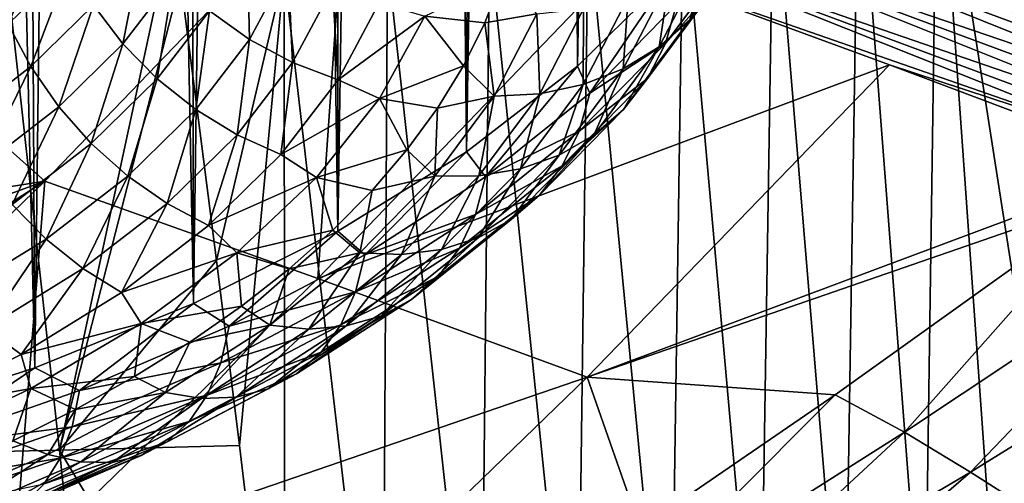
# Model space of a CAD drawing. Header units: metres. Extents: x -109 to 109, y -78 to 121.
# Tile 70 of 256: x -69.35 to -63.12, y -50.7 to -47.77. Entities that reach past the tile are written whole.
import ezdxf

# ---------------------------------------------------------------- set-up
doc = ezdxf.new("R2010")
doc.units = ezdxf.units.M
doc.layers.add('solid_508554_SW0001', color=7, linetype='CONTINUOUS')

msp = doc.modelspace()

# ---------------------------------------------------------------- linework, layer by layer
at = {"layer": 'solid_508554_SW0001'}
for points in [[(-65.81662, -48.06052, 20.625504), (-65.244598, -15.454351, 1.418973), (-65.600121, -15.74443, 0.916542)], [(-65.81662, -48.06052, 20.625504), (-65.230408, -47.485268, 21.62187), (-65.244598, -15.454351, 1.418973)], [(-65.81662, -48.06052, 20.625504), (-65.600121, -15.74443, 0.916542), (-65.985512, -16.024807, 0.430914)], [(-66.519882, -48.601982, 19.68766), (-65.985512, -16.024807, 0.430914), (-66.399727, -16.294716, -0.03658)], [(-66.519882, -48.601982, 19.68766), (-65.81662, -48.06052, 20.625504), (-65.985512, -16.024807, 0.430914)], [(-66.519882, -48.601982, 19.68766), (-66.399727, -16.294716, -0.03658), (-66.841629, -16.553415, -0.48466)], [(-67.332489, -49.103725, 18.818617), (-66.841629, -16.553415, -0.48466), (-67.310005, -16.800196, -0.912097)], [(-67.332489, -49.103725, 18.818617), (-66.519882, -48.601982, 19.68766), (-66.841629, -16.553415, -0.48466)], [(-67.332489, -49.103725, 18.818617), (-67.310005, -16.800196, -0.912097), (-67.803566, -17.034382, -1.31772)], [(-68.245537, -49.560249, 18.027895), (-67.803566, -17.034382, -1.31772), (-68.320961, -17.255331, -1.700416)], [(-68.245537, -49.560249, 18.027895), (-67.332489, -49.103725, 18.818617), (-67.803566, -17.034382, -1.31772)], [(-68.245537, -49.560249, 18.027895), (-68.320961, -17.255331, -1.700416), (-68.860779, -17.462439, -2.059138)], [(-69.249023, -49.966553, 17.324158), (-68.860779, -17.462439, -2.059138), (-69.421532, -17.655138, -2.392901)], [(-69.249023, -49.966553, 17.324158), (-68.245537, -49.560249, 18.027895), (-68.860779, -17.462439, -2.059138)], [(-69.249023, -49.966553, 17.324158), (-69.421532, -17.655138, -2.392901), (-70.001694, -17.832897, -2.70079)], [(-70.331947, -50.318184, 16.715117), (-69.249023, -49.966553, 17.324158), (-70.001694, -17.832897, -2.70079)], [(-62.727959, -51.534504, 11.622154), (-63.539406, -46.334724, 8.836304), (-63.080578, -46.080467, 9.276121)], [(-63.622417, -51.997841, 10.820712), (-64.039993, -46.56913, 8.430643), (-63.539406, -46.334724, 8.836304)], [(-63.154434, -51.775925, 11.204675), (-63.622417, -51.997841, 10.820712), (-63.539406, -46.334724, 8.836304)], [(-62.727959, -51.534504, 11.622154), (-63.154434, -51.775925, 11.204675), (-63.539406, -46.334724, 8.836304)], [(-64.127548, -52.198643, 10.473044), (-64.578064, -46.78212, 8.061854), (-64.039993, -46.56913, 8.430643)], [(-63.622417, -51.997841, 10.820712), (-64.127548, -52.198643, 10.473044), (-64.039993, -46.56913, 8.430643)], [(-61.765503, -47.952324, 42.77058), (-65.151794, -46.5979, 44.939117), (-65.200325, -46.783283, 44.969017)], [(-61.743008, -47.858944, 42.751217), (-61.725964, -47.766369, 42.723991), (-65.151794, -46.5979, 44.939117)], [(-61.765503, -47.952324, 42.77058), (-61.743008, -47.858944, 42.751217), (-65.151794, -46.5979, 44.939117)], [(-70.098465, -47.976124, 45.066513), (-69.186157, -48.787457, 43.946011), (-67.278557, -46.804665, 45.843868)], [(-69.898277, -47.656368, 45.404541), (-70.098465, -47.976124, 45.066513), (-67.278557, -46.804665, 45.843868)], [(-67.459068, -49.401779, 42.890129), (-67.278557, -46.804665, 45.843868), (-69.186157, -48.787457, 43.946011)], [(-67.459068, -49.401779, 42.890129), (-65.556076, -47.422787, 44.772839), (-67.278557, -46.804665, 45.843868)], [(-61.825935, -48.137936, 42.785057), (-65.200325, -46.783283, 44.969017), (-65.267853, -46.965076, 44.966652)], [(-61.793236, -48.04562, 42.781898), (-61.765503, -47.952324, 42.77058), (-65.200325, -46.783283, 44.969017)], [(-61.825935, -48.137936, 42.785057), (-61.793236, -48.04562, 42.781898), (-65.200325, -46.783283, 44.969017)], [(-64.665451, -52.376743, 10.164435), (-65.149338, -46.972122, 7.73264), (-64.578064, -46.78212, 8.061854)], [(-64.127548, -52.198643, 10.473044), (-64.665451, -52.376743, 10.164435), (-64.578064, -46.78212, 8.061854)], [(-65.231773, -52.530563, 9.897608), (-65.749557, -47.137608, 7.445669), (-65.149338, -46.972122, 7.73264)], [(-61.904949, -48.31609, 42.766869), (-65.267853, -46.965076, 44.966652), (-65.351837, -47.136448, 44.93211)], [(-61.863297, -48.228378, 42.780033), (-61.825935, -48.137936, 42.785057), (-65.267853, -46.965076, 44.966652)], [(-61.904949, -48.31609, 42.766869), (-61.863297, -48.228378, 42.780033), (-65.267853, -46.965076, 44.966652)], [(-64.665451, -52.376743, 10.164435), (-65.231773, -52.530563, 9.897608), (-65.149338, -46.972122, 7.73264)], [(-69.417961, -47.794373, 22.872738), (-69.523918, -47.516483, 22.782934), (-69.141129, -47.140854, 23.433548)], [(-69.029366, -47.413036, 23.533232), (-69.417961, -47.794373, 22.872738), (-69.141129, -47.140854, 23.433548)], [(-65.822166, -52.658539, 9.675272), (-66.374458, -47.277039, 7.203598), (-65.749557, -47.137608, 7.445669)], [(-65.231773, -52.530563, 9.897608), (-65.822166, -52.658539, 9.675272), (-65.749557, -47.137608, 7.445669)], [(-61.999512, -48.479961, 42.716705), (-65.351837, -47.136448, 44.93211), (-65.449127, -47.290947, 44.866692)], [(-61.9505, -48.400219, 42.745689), (-61.904949, -48.31609, 42.766869), (-65.351837, -47.136448, 44.93211)], [(-61.999512, -48.479961, 42.716705), (-61.9505, -48.400219, 42.745689), (-65.351837, -47.136448, 44.93211)], [(-69.456657, -47.205711, 6.558194), (-69.093765, -50.48708, 8.109526), (-70.232262, -50.513428, 8.055562)], [(-69.456657, -47.205711, 6.558194), (-68.375908, -47.15937, 6.624505), (-69.093765, -50.48708, 8.109526)], [(-69.093765, -50.48708, 8.109526), (-68.375908, -47.15937, 6.624505), (-68.329323, -47.513565, 6.789564)], [(-64.802956, -47.181507, 24.464582), (-65.106163, -47.767025, 23.450436), (-65.00293, -47.363762, 24.61726)], [(-64.948326, -47.564053, 23.276068), (-65.106163, -47.767025, 23.450436), (-64.802956, -47.181507, 24.464582)], [(-68.692314, -47.919003, 23.652071), (-68.87854, -47.674522, 23.606665), (-68.565598, -47.266899, 24.312689)], [(-68.371719, -47.501415, 24.375347), (-68.692314, -47.919003, 23.652071), (-68.565598, -47.266899, 24.312689)], [(-67.892853, -47.891705, 24.421017), (-68.145653, -47.711372, 24.411749), (-67.907677, -47.267307, 25.180899)], [(-67.647675, -47.4342, 25.21344), (-67.892853, -47.891705, 24.421017), (-67.907677, -47.267307, 25.180899)], [(-66.431343, -52.758755, 9.50074), (-67.018845, -47.388519, 7.009692), (-66.374458, -47.277039, 7.203598)], [(-65.822166, -52.658539, 9.675272), (-66.431343, -52.758755, 9.50074), (-66.374458, -47.277039, 7.203598)], [(-62.105999, -48.623276, 42.636497), (-65.449127, -47.290947, 44.866692), (-65.556076, -47.422787, 44.772839)], [(-62.05151, -48.554554, 42.680191), (-61.999512, -48.479961, 42.716705), (-65.449127, -47.290947, 44.866692)], [(-62.105999, -48.623276, 42.636497), (-62.05151, -48.554554, 42.680191), (-65.449127, -47.290947, 44.866692)], [(-67.050308, -52.827854, 9.379742), (-67.673737, -47.468731, 6.869647), (-67.018845, -47.388519, 7.009692)], [(-66.431343, -52.758755, 9.50074), (-67.050308, -52.827854, 9.379742), (-67.018845, -47.388519, 7.009692)], [(-65.00293, -47.363762, 24.61726), (-65.300949, -47.93927, 23.620449), (-65.236008, -47.512787, 24.758608)], [(-65.106163, -47.767025, 23.450436), (-65.300949, -47.93927, 23.620449), (-65.00293, -47.363762, 24.61726)], [(-64.831253, -47.335247, 23.101553), (-65.261513, -47.916111, 22.09547), (-64.948326, -47.564053, 23.276068)], [(-65.190735, -47.67065, 21.918682), (-65.261513, -47.916111, 22.09547), (-64.831253, -47.335247, 23.101553)], [(-69.274994, -48.063557, 22.932835), (-69.417961, -47.794373, 22.872738), (-69.029366, -47.413036, 23.533232)], [(-68.87854, -47.674522, 23.606665), (-69.274994, -48.063557, 22.932835), (-69.029366, -47.413036, 23.533232)], [(-67.619415, -48.038059, 24.402925), (-67.892853, -47.891705, 24.421017), (-67.647675, -47.4342, 25.21344)], [(-67.366455, -47.566017, 25.220524), (-67.619415, -48.038059, 24.402925), (-67.647675, -47.4342, 25.21344)], [(-63.844414, -48.052219, 43.683041), (-65.556076, -47.422787, 44.772839), (-67.459068, -49.401779, 42.890129)], [(-62.105999, -48.623276, 42.636497), (-65.556076, -47.422787, 44.772839), (-63.844414, -48.052219, 43.683041)], [(-69.093765, -50.48708, 8.109526), (-68.329323, -47.513565, 6.789564), (-68.101181, -49.288944, 7.621439)], [(-68.475159, -48.140572, 23.668356), (-68.692314, -47.919003, 23.652071), (-68.371719, -47.501415, 24.375347)], [(-68.145653, -47.711372, 24.411749), (-68.475159, -48.140572, 23.668356), (-68.371719, -47.501415, 24.375347)], [(-68.101181, -49.288944, 7.621439), (-68.329323, -47.513565, 6.789564), (-67.673737, -47.468731, 6.869647)], [(-67.955849, -50.457874, 8.173275), (-68.101181, -49.288944, 7.621439), (-67.673737, -47.468731, 6.869647)], [(-67.669235, -52.861279, 9.318203), (-67.955849, -50.457874, 8.173275), (-67.673737, -47.468731, 6.869647)], [(-67.050308, -52.827854, 9.379742), (-67.669235, -52.861279, 9.318203), (-67.673737, -47.468731, 6.869647)], [(-66.782143, -47.745022, 25.102154), (-66.298782, -47.511444, 25.506718), (-66.404022, -47.786522, 25.03027)], [(-66.074501, -47.729042, 25.082436), (-66.404022, -47.786522, 25.03027), (-66.298782, -47.511444, 25.506718)], [(-65.739746, -48.23027, 20.949392), (-65.230408, -47.485268, 21.62187), (-65.81662, -48.06052, 20.625504)], [(-65.190735, -47.67065, 21.918682), (-65.230408, -47.485268, 21.62187), (-65.739746, -48.23027, 20.949392)], [(-65.236008, -47.512787, 24.758608), (-65.527985, -48.076626, 23.782005), (-65.496567, -47.624989, 24.885218)], [(-65.300949, -47.93927, 23.620449), (-65.527985, -48.076626, 23.782005), (-65.236008, -47.512787, 24.758608)], [(-67.331947, -48.146904, 24.357912), (-67.619415, -48.038059, 24.402925), (-67.366455, -47.566017, 25.220524)], [(-67.070793, -47.659584, 25.201977), (-67.331947, -48.146904, 24.357912), (-67.366455, -47.566017, 25.220524)], [(-64.948326, -47.564053, 23.276068), (-65.374268, -48.139088, 22.280079), (-65.106163, -47.767025, 23.450436)], [(-65.261513, -47.916111, 22.09547), (-65.374268, -48.139088, 22.280079), (-64.948326, -47.564053, 23.276068)], [(-65.496567, -47.624989, 24.885218), (-65.781792, -48.175785, 23.931208), (-65.778336, -47.697659, 24.994036)], [(-65.527985, -48.076626, 23.782005), (-65.781792, -48.175785, 23.931208), (-65.496567, -47.624989, 24.885218)], [(-69.098442, -48.317543, 22.961777), (-69.274994, -48.063557, 22.932835), (-68.87854, -47.674522, 23.606665)], [(-68.692314, -47.919003, 23.652071), (-69.098442, -48.317543, 22.961777), (-68.87854, -47.674522, 23.606665)], [(-67.070793, -47.659584, 25.201977), (-66.782143, -47.745022, 25.102154), (-67.331947, -48.146904, 24.357912)], [(-65.778336, -47.697659, 24.994036), (-66.056252, -48.234352, 24.064455), (-66.074501, -47.729042, 25.082436)], [(-65.781792, -48.175785, 23.931208), (-66.056252, -48.234352, 24.064455), (-65.778336, -47.697659, 24.994036)], [(-65.190735, -47.67065, 21.918682), (-65.739746, -48.23027, 20.949392), (-65.261513, -47.916111, 22.09547)], [(-68.23233, -48.333889, 23.655128), (-68.475159, -48.140572, 23.668356), (-68.145653, -47.711372, 24.411749)], [(-67.892853, -47.891705, 24.421017), (-68.23233, -48.333889, 23.655128), (-68.145653, -47.711372, 24.411749)], [(-67.331947, -48.146904, 24.357912), (-66.782143, -47.745022, 25.102154), (-67.070084, -48.26458, 24.202253)], [(-67.070084, -48.26458, 24.202253), (-66.782143, -47.745022, 25.102154), (-66.538986, -48.058487, 24.559216)], [(-66.782143, -47.745022, 25.102154), (-66.404022, -47.786522, 25.03027), (-66.538986, -48.058487, 24.559216)], [(-66.074501, -47.729042, 25.082436), (-66.344742, -48.250912, 24.178532), (-66.404022, -47.786522, 25.03027)], [(-66.056252, -48.234352, 24.064455), (-66.344742, -48.250912, 24.178532), (-66.074501, -47.729042, 25.082436)], [(-65.106163, -47.767025, 23.450436), (-65.526283, -48.334202, 22.468056), (-65.300949, -47.93927, 23.620449)], [(-65.374268, -48.139088, 22.280079), (-65.526283, -48.334202, 22.468056), (-65.106163, -47.767025, 23.450436)], [(-69.274994, -48.063557, 22.932835), (-69.750595, -48.429741, 22.298586), (-69.417961, -47.794373, 22.872738)], [(-66.344742, -48.250912, 24.178532), (-66.538986, -48.058487, 24.559216), (-66.404022, -47.786522, 25.03027)], [(-67.969681, -48.494293, 23.612705), (-68.23233, -48.333889, 23.655128), (-67.892853, -47.891705, 24.421017)], [(-67.619415, -48.038059, 24.402925), (-67.969681, -48.494293, 23.612705), (-67.892853, -47.891705, 24.421017)], [(-68.892593, -48.550198, 22.958864), (-69.098442, -48.317543, 22.961777), (-68.692314, -47.919003, 23.652071)], [(-68.475159, -48.140572, 23.668356), (-68.892593, -48.550198, 22.958864), (-68.692314, -47.919003, 23.652071)], [(-65.261513, -47.916111, 22.09547), (-65.807091, -48.472225, 21.132248), (-65.374268, -48.139088, 22.280079)], [(-65.739746, -48.23027, 20.949392), (-65.807091, -48.472225, 21.132248), (-65.261513, -47.916111, 22.09547)], [(-65.300949, -47.93927, 23.620449), (-65.713882, -48.49675, 22.654863), (-65.527985, -48.076626, 23.782005)], [(-65.526283, -48.334202, 22.468056), (-65.713882, -48.49675, 22.654863), (-65.300949, -47.93927, 23.620449)], [(-70.098465, -47.976124, 45.066513), (-70.77523, -49.037613, 43.912304), (-69.186157, -48.787457, 43.946011)], [(-69.58567, -48.692673, 22.312029), (-69.750595, -48.429741, 22.298586), (-69.274994, -48.063557, 22.932835)], [(-69.098442, -48.317543, 22.961777), (-69.58567, -48.692673, 22.312029), (-69.274994, -48.063557, 22.932835)], [(-67.69355, -48.617905, 23.542112), (-67.969681, -48.494293, 23.612705), (-67.619415, -48.038059, 24.402925)], [(-67.331947, -48.146904, 24.357912), (-67.69355, -48.617905, 23.542112), (-67.619415, -48.038059, 24.402925)], [(-65.756058, -50.02697, 41.795589), (-63.844414, -48.052219, 43.683041), (-67.459068, -49.401779, 42.890129)], [(-67.070084, -48.26458, 24.202253), (-66.538986, -48.058487, 24.559216), (-66.703171, -48.326298, 24.09535)], [(-66.344742, -48.250912, 24.178532), (-66.703171, -48.326298, 24.09535), (-66.538986, -48.058487, 24.559216)], [(-66.39917, -48.759247, 20.033178), (-65.81662, -48.06052, 20.625504), (-66.519882, -48.601982, 19.68766)], [(-65.739746, -48.23027, 20.949392), (-65.81662, -48.06052, 20.625504), (-66.39917, -48.759247, 20.033178)], [(-65.527985, -48.076626, 23.782005), (-65.932549, -48.622807, 22.835995), (-65.781792, -48.175785, 23.931208)], [(-65.713882, -48.49675, 22.654863), (-65.932549, -48.622807, 22.835995), (-65.527985, -48.076626, 23.782005)], [(-65.756058, -50.02697, 41.795589), (-62.16254, -48.685139, 42.585796), (-63.844414, -48.052219, 43.683041)], [(-62.105999, -48.623276, 42.636497), (-63.844414, -48.052219, 43.683041), (-62.16254, -48.685139, 42.585796)], [(-68.662392, -48.755913, 22.924168), (-68.892593, -48.550198, 22.958864), (-68.475159, -48.140572, 23.668356)], [(-68.23233, -48.333889, 23.655128), (-68.662392, -48.755913, 22.924168), (-68.475159, -48.140572, 23.668356)], [(-65.374268, -48.139088, 22.280079), (-65.914368, -48.689625, 21.326521), (-65.526283, -48.334202, 22.468056)], [(-65.807091, -48.472225, 21.132248), (-65.914368, -48.689625, 21.326521), (-65.374268, -48.139088, 22.280079)], [(-67.331947, -48.146904, 24.357912), (-67.070084, -48.26458, 24.202253), (-67.69355, -48.617905, 23.542112)], [(-65.781792, -48.175785, 23.931208), (-66.177002, -48.709332, 23.00708), (-66.056252, -48.234352, 24.064455)], [(-65.932549, -48.622807, 22.835995), (-66.177002, -48.709332, 23.00708), (-65.781792, -48.175785, 23.931208)], [(-67.69355, -48.617905, 23.542112), (-67.070084, -48.26458, 24.202253), (-67.468407, -48.765091, 23.33534)], [(-67.468407, -48.765091, 23.33534), (-67.070084, -48.26458, 24.202253), (-66.896011, -48.589115, 23.640139)], [(-67.070084, -48.26458, 24.202253), (-66.703171, -48.326298, 24.09535), (-66.896011, -48.589115, 23.640139)], [(-66.344742, -48.250912, 24.178532), (-66.719193, -48.756432, 23.302942), (-66.703171, -48.326298, 24.09535)], [(-66.441338, -48.754234, 23.163992), (-66.719193, -48.756432, 23.302942), (-66.344742, -48.250912, 24.178532)], [(-66.056252, -48.234352, 24.064455), (-66.441338, -48.754234, 23.163992), (-66.344742, -48.250912, 24.178532)], [(-66.177002, -48.709332, 23.00708), (-66.441338, -48.754234, 23.163992), (-66.056252, -48.234352, 24.064455)], [(-65.739746, -48.23027, 20.949392), (-66.39917, -48.759247, 20.033178), (-65.807091, -48.472225, 21.132248)], [(-69.393372, -48.935764, 22.291046), (-69.58567, -48.692673, 22.312029), (-69.098442, -48.317543, 22.961777)], [(-68.892593, -48.550198, 22.958864), (-69.393372, -48.935764, 22.291046), (-69.098442, -48.317543, 22.961777)], [(-66.719193, -48.756432, 23.302942), (-66.896011, -48.589115, 23.640139), (-66.703171, -48.326298, 24.09535)], [(-68.413406, -48.929718, 22.858522), (-68.662392, -48.755913, 22.924168), (-68.23233, -48.333889, 23.655128)], [(-67.969681, -48.494293, 23.612705), (-68.413406, -48.929718, 22.858522), (-68.23233, -48.333889, 23.655128)], [(-65.526283, -48.334202, 22.468056), (-66.059006, -48.87722, 21.527525), (-65.713882, -48.49675, 22.654863)], [(-65.914368, -48.689625, 21.326521), (-66.059006, -48.87722, 21.527525), (-65.526283, -48.334202, 22.468056)], [(-68.151634, -49.067429, 22.763515), (-68.413406, -48.929718, 22.858522), (-67.969681, -48.494293, 23.612705)], [(-67.69355, -48.617905, 23.542112), (-68.151634, -49.067429, 22.763515), (-67.969681, -48.494293, 23.612705)], [(-65.807091, -48.472225, 21.132248), (-66.462387, -48.997894, 20.221766), (-65.914368, -48.689625, 21.326521)], [(-66.39917, -48.759247, 20.033178), (-66.462387, -48.997894, 20.221766), (-65.807091, -48.472225, 21.132248)], [(-65.713882, -48.49675, 22.654863), (-66.237495, -49.030483, 21.730412), (-65.932549, -48.622807, 22.835995)], [(-66.059006, -48.87722, 21.527525), (-66.237495, -49.030483, 21.730412), (-65.713882, -48.49675, 22.654863)], [(-69.178322, -49.153145, 22.236141), (-69.393372, -48.935764, 22.291046), (-68.892593, -48.550198, 22.958864)], [(-68.662392, -48.755913, 22.924168), (-69.178322, -49.153145, 22.236141), (-68.892593, -48.550198, 22.958864)], [(-67.69355, -48.617905, 23.542112), (-67.468407, -48.765091, 23.33534), (-68.151634, -49.067429, 22.763515)], [(-67.468407, -48.765091, 23.33534), (-66.896011, -48.589115, 23.640139), (-67.116997, -48.846291, 23.194698)], [(-67.162247, -49.252155, 19.179438), (-66.519882, -48.601982, 19.68766), (-67.332489, -49.103725, 18.818617)], [(-66.39917, -48.759247, 20.033178), (-66.519882, -48.601982, 19.68766), (-67.162247, -49.252155, 19.179438)], [(-66.719193, -48.756432, 23.302942), (-67.116997, -48.846291, 23.194698), (-66.896011, -48.589115, 23.640139)], [(-65.932549, -48.622807, 22.835995), (-66.445549, -49.145718, 21.930285), (-66.177002, -48.709332, 23.00708)], [(-66.237495, -49.030483, 21.730412), (-66.445549, -49.145718, 21.930285), (-65.932549, -48.622807, 22.835995)], [(-65.914368, -48.689625, 21.326521), (-66.563095, -49.210018, 20.425175), (-66.059006, -48.87722, 21.527525)], [(-66.462387, -48.997894, 20.221766), (-66.563095, -49.210018, 20.425175), (-65.914368, -48.689625, 21.326521)], [(-65.756058, -50.02697, 41.795589), (-62.416607, -48.872368, 42.431129), (-62.16254, -48.685139, 42.585796)], [(-68.945724, -49.339573, 22.14864), (-69.178322, -49.153145, 22.236141), (-68.662392, -48.755913, 22.924168)], [(-68.413406, -48.929718, 22.858522), (-68.945724, -49.339573, 22.14864), (-68.662392, -48.755913, 22.924168)], [(-68.151634, -49.067429, 22.763515), (-67.468407, -48.765091, 23.33534), (-67.972809, -49.241287, 22.510548)], [(-67.972809, -49.241287, 22.510548), (-67.468407, -48.765091, 23.33534), (-67.36557, -49.097172, 22.760162)], [(-67.468407, -48.765091, 23.33534), (-67.116997, -48.846291, 23.194698), (-67.36557, -49.097172, 22.760162)], [(-66.719193, -48.756432, 23.302942), (-67.194008, -49.240417, 22.464653), (-67.116997, -48.846291, 23.194698)], [(-66.929642, -49.251968, 22.301889), (-67.194008, -49.240417, 22.464653), (-66.719193, -48.756432, 23.302942)], [(-66.39917, -48.759247, 20.033178), (-67.162247, -49.252155, 19.179438), (-66.462387, -48.997894, 20.221766)], [(-66.441338, -48.754234, 23.163992), (-66.929642, -49.251968, 22.301889), (-66.719193, -48.756432, 23.302942)], [(-66.678131, -49.220146, 22.122322), (-66.929642, -49.251968, 22.301889), (-66.441338, -48.754234, 23.163992)], [(-66.177002, -48.709332, 23.00708), (-66.678131, -49.220146, 22.122322), (-66.441338, -48.754234, 23.163992)], [(-66.445549, -49.145718, 21.930285), (-66.678131, -49.220146, 22.122322), (-66.177002, -48.709332, 23.00708)], [(-71.640259, -50.349957, 42.411434), (-71.116386, -50.653538, 41.955658), (-69.186157, -48.787457, 43.946011)], [(-71.058624, -49.473049, 43.423786), (-71.640259, -50.349957, 42.411434), (-69.186157, -48.787457, 43.946011)], [(-69.387215, -51.272274, 40.904804), (-69.186157, -48.787457, 43.946011), (-71.116386, -50.653538, 41.955658)], [(-70.77523, -49.037613, 43.912304), (-71.058624, -49.473049, 43.423786), (-69.186157, -48.787457, 43.946011)], [(-69.387215, -51.272274, 40.904804), (-67.459068, -49.401779, 42.890129), (-69.186157, -48.787457, 43.946011)], [(-67.194008, -49.240417, 22.464653), (-67.36557, -49.097172, 22.760162), (-67.116997, -48.846291, 23.194698)], [(-66.059006, -48.87722, 21.527525), (-66.698868, -49.390503, 20.638494), (-66.237495, -49.030483, 21.730412)], [(-66.563095, -49.210018, 20.425175), (-66.698868, -49.390503, 20.638494), (-66.059006, -48.87722, 21.527525)], [(-65.756058, -50.02697, 41.795589), (-64.186493, -50.137417, 41.33046), (-62.416607, -48.872368, 42.431129)], [(-64.186493, -50.137417, 41.33046), (-63.748081, -50.374725, 40.945793), (-62.416607, -48.872368, 42.431129)], [(-63.748081, -50.374725, 40.945793), (-61.925072, -49.162094, 41.984627), (-62.416607, -48.872368, 42.431129)], [(-69.178322, -49.153145, 22.236141), (-69.774475, -49.521236, 21.598587), (-69.393372, -48.935764, 22.291046)], [(-68.701187, -49.490547, 22.030653), (-68.945724, -49.339573, 22.14864), (-68.413406, -48.929718, 22.858522)], [(-68.151634, -49.067429, 22.763515), (-68.701187, -49.490547, 22.030653), (-68.413406, -48.929718, 22.858522)], [(-66.462387, -48.997894, 20.221766), (-67.220688, -49.487717, 19.373369), (-66.563095, -49.210018, 20.425175)], [(-67.162247, -49.252155, 19.179438), (-67.220688, -49.487717, 19.373369), (-66.462387, -48.997894, 20.221766)], [(-68.151634, -49.067429, 22.763515), (-67.972809, -49.241287, 22.510548), (-68.701187, -49.490547, 22.030653)], [(-66.237495, -49.030483, 21.730412), (-66.866425, -49.534992, 20.856579), (-66.445549, -49.145718, 21.930285)], [(-66.698868, -49.390503, 20.638494), (-66.866425, -49.534992, 20.856579), (-66.237495, -49.030483, 21.730412)], [(-68.021141, -49.703934, 18.396936), (-67.332489, -49.103725, 18.818617), (-68.245537, -49.560249, 18.027895)], [(-67.162247, -49.252155, 19.179438), (-67.332489, -49.103725, 18.818617), (-68.021141, -49.703934, 18.396936)], [(-67.972809, -49.241287, 22.510548), (-67.36557, -49.097172, 22.760162), (-67.641029, -49.341015, 22.337809)], [(-67.194008, -49.240417, 22.464653), (-67.641029, -49.341015, 22.337809), (-67.36557, -49.097172, 22.760162)], [(-69.560814, -49.719357, 21.490831), (-69.774475, -49.521236, 21.598587), (-69.178322, -49.153145, 22.236141)], [(-68.945724, -49.339573, 22.14864), (-69.560814, -49.719357, 21.490831), (-69.178322, -49.153145, 22.236141)], [(-66.445549, -49.145718, 21.930285), (-67.061722, -49.639999, 21.074167), (-66.678131, -49.220146, 22.122322)], [(-66.866425, -49.534992, 20.856579), (-67.061722, -49.639999, 21.074167), (-66.445549, -49.145718, 21.930285)], [(-63.748081, -50.374725, 40.945793), (-63.331593, -50.627247, 40.540276), (-61.925072, -49.162094, 41.984627)], [(-63.331593, -50.627247, 40.540276), (-61.443821, -49.459976, 41.524323), (-61.925072, -49.162094, 41.984627)], [(-68.701187, -49.490547, 22.030653), (-67.972809, -49.241287, 22.510548), (-68.577339, -49.687458, 21.737755)], [(-68.577339, -49.687458, 21.737755), (-67.972809, -49.241287, 22.510548), (-67.942513, -49.577053, 21.928982)], [(-67.162247, -49.252155, 19.179438), (-68.021141, -49.703934, 18.396936), (-67.220688, -49.487717, 19.373369)], [(-67.972809, -49.241287, 22.510548), (-67.641029, -49.341015, 22.337809), (-67.942513, -49.577053, 21.928982)], [(-67.194008, -49.240417, 22.464653), (-67.764313, -49.697903, 21.672266), (-67.641029, -49.341015, 22.337809)], [(-67.516151, -49.72245, 21.486992), (-67.764313, -49.697903, 21.672266), (-67.194008, -49.240417, 22.464653)], [(-66.929642, -49.251968, 22.301889), (-67.516151, -49.72245, 21.486992), (-67.194008, -49.240417, 22.464653)], [(-67.280052, -49.702991, 21.286009), (-67.516151, -49.72245, 21.486992), (-66.929642, -49.251968, 22.301889)], [(-66.563095, -49.210018, 20.425175), (-67.313789, -49.694923, 19.585289), (-66.698868, -49.390503, 20.638494)], [(-67.220688, -49.487717, 19.373369), (-67.313789, -49.694923, 19.585289), (-66.563095, -49.210018, 20.425175)], [(-66.678131, -49.220146, 22.122322), (-67.280052, -49.702991, 21.286009), (-66.929642, -49.251968, 22.301889)], [(-67.061722, -49.639999, 21.074167), (-67.280052, -49.702991, 21.286009), (-66.678131, -49.220146, 22.122322)], [(-69.093765, -50.48708, 8.109526), (-68.101181, -49.288944, 7.621439), (-67.955849, -50.457874, 8.173275)], [(-69.336189, -49.882626, 21.351551), (-69.560814, -49.719357, 21.490831), (-68.945724, -49.339573, 22.14864)], [(-68.701187, -49.490547, 22.030653), (-69.336189, -49.882626, 21.351551), (-68.945724, -49.339573, 22.14864)], [(-67.764313, -49.697903, 21.672266), (-67.942513, -49.577053, 21.928982), (-67.641029, -49.341015, 22.337809)], [(-65.756058, -50.02697, 41.795589), (-67.459068, -49.401779, 42.890129), (-69.387215, -51.272274, 40.904804)], [(-66.698868, -49.390503, 20.638494), (-67.439301, -49.868782, 19.810085), (-66.866425, -49.534992, 20.856579)], [(-67.313789, -49.694923, 19.585289), (-67.439301, -49.868782, 19.810085), (-66.698868, -49.390503, 20.638494)], [(-68.701187, -49.490547, 22.030653), (-68.577339, -49.687458, 21.737755), (-69.336189, -49.882626, 21.351551)], [(-67.220688, -49.487717, 19.373369), (-68.074211, -49.936665, 18.595764), (-67.313789, -49.694923, 19.585289)], [(-68.021141, -49.703934, 18.396936), (-68.074211, -49.936665, 18.595764), (-67.220688, -49.487717, 19.373369)], [(-63.331593, -50.627247, 40.540276), (-62.923981, -50.887096, 40.118046), (-61.443821, -49.459976, 41.524323)], [(-68.967041, -50.109947, 17.693699), (-68.245537, -49.560249, 18.027895), (-69.249023, -49.966553, 17.324158)], [(-68.021141, -49.703934, 18.396936), (-68.245537, -49.560249, 18.027895), (-68.967041, -50.109947, 17.693699)], [(-66.866425, -49.534992, 20.856579), (-67.5942, -50.005096, 20.042334), (-67.061722, -49.639999, 21.074167)], [(-67.439301, -49.868782, 19.810085), (-67.5942, -50.005096, 20.042334), (-66.866425, -49.534992, 20.856579)], [(-68.577339, -49.687458, 21.737755), (-67.942513, -49.577053, 21.928982), (-68.269089, -49.80455, 21.534945)], [(-67.764313, -49.697903, 21.672266), (-68.269089, -49.80455, 21.534945), (-67.942513, -49.577053, 21.928982)], [(-69.336189, -49.882626, 21.351551), (-68.577339, -49.687458, 21.737755), (-69.27475, -50.098255, 21.026232)], [(-69.27475, -50.098255, 21.026232), (-68.577339, -49.687458, 21.737755), (-68.619789, -50.02285, 21.156839)], [(-68.577339, -49.687458, 21.737755), (-68.269089, -49.80455, 21.534945), (-68.619789, -50.02285, 21.156839)], [(-67.764313, -49.697903, 21.672266), (-68.424255, -50.124195, 20.93391), (-68.269089, -49.80455, 21.534945)], [(-68.194839, -50.160851, 20.727661), (-68.424255, -50.124195, 20.93391), (-67.764313, -49.697903, 21.672266)], [(-67.516151, -49.72245, 21.486992), (-68.194839, -50.160851, 20.727661), (-67.764313, -49.697903, 21.672266)], [(-67.313789, -49.694923, 19.585289), (-68.158745, -50.13937, 18.815487), (-67.439301, -49.868782, 19.810085)], [(-68.074211, -49.936665, 18.595764), (-68.158745, -50.13937, 18.815487), (-67.313789, -49.694923, 19.585289)], [(-67.061722, -49.639999, 21.074167), (-67.774742, -50.100574, 20.276428), (-67.280052, -49.702991, 21.286009)], [(-67.5942, -50.005096, 20.042334), (-67.774742, -50.100574, 20.276428), (-67.061722, -49.639999, 21.074167)], [(-69.336189, -49.882626, 21.351551), (-70.049675, -50.239368, 20.733654), (-69.560814, -49.719357, 21.490831)], [(-68.021141, -49.703934, 18.396936), (-68.967041, -50.109947, 17.693699), (-68.074211, -49.936665, 18.595764)], [(-67.976585, -50.152912, 20.506723), (-68.194839, -50.160851, 20.727661), (-67.516151, -49.72245, 21.486992)], [(-67.280052, -49.702991, 21.286009), (-67.976585, -50.152912, 20.506723), (-67.516151, -49.72245, 21.486992)], [(-67.774742, -50.100574, 20.276428), (-67.976585, -50.152912, 20.506723), (-67.280052, -49.702991, 21.286009)], [(-68.424255, -50.124195, 20.93391), (-68.619789, -50.02285, 21.156839), (-68.269089, -49.80455, 21.534945)], [(-69.336189, -49.882626, 21.351551), (-69.27475, -50.098255, 21.026232), (-70.049675, -50.239368, 20.733654)], [(-67.439301, -49.868782, 19.810085), (-68.272713, -50.307156, 19.0508), (-67.5942, -50.005096, 20.042334)], [(-68.158745, -50.13937, 18.815487), (-68.272713, -50.307156, 19.0508), (-67.439301, -49.868782, 19.810085)], [(-68.074211, -49.936665, 18.595764), (-69.014183, -50.340137, 17.896929), (-68.158745, -50.13937, 18.815487)], [(-68.967041, -50.109947, 17.693699), (-69.014183, -50.340137, 17.896929), (-68.074211, -49.936665, 18.595764)], [(-69.990242, -50.46603, 17.076946), (-69.249023, -49.966553, 17.324158), (-70.331947, -50.318184, 16.715117)], [(-68.967041, -50.109947, 17.693699), (-69.249023, -49.966553, 17.324158), (-69.990242, -50.46603, 17.076946)], [(-67.5942, -50.005096, 20.042334), (-68.413361, -50.435974, 19.296028), (-67.774742, -50.100574, 20.276428)], [(-68.272713, -50.307156, 19.0508), (-68.413361, -50.435974, 19.296028), (-67.5942, -50.005096, 20.042334)], [(-67.681366, -51.888756, 39.810589), (-65.756058, -50.02697, 41.795589), (-69.387215, -51.272274, 40.904804)], [(-69.27475, -50.098255, 21.026232), (-68.619789, -50.02285, 21.156839), (-68.993629, -50.231331, 20.795738)], [(-68.424255, -50.124195, 20.93391), (-68.993629, -50.231331, 20.795738), (-68.619789, -50.02285, 21.156839)], [(-67.681366, -51.888756, 39.810589), (-65.419884, -50.983009, 40.542751), (-65.756058, -50.02697, 41.795589)], [(-65.756058, -50.02697, 41.795589), (-65.419884, -50.983009, 40.542751), (-64.186493, -50.137417, 41.33046)], [(-70.056969, -50.468948, 20.384172), (-69.27475, -50.098255, 21.026232), (-69.389511, -50.42939, 20.452686)], [(-70.049675, -50.239368, 20.733654), (-69.27475, -50.098255, 21.026232), (-70.056969, -50.468948, 20.384172)], [(-68.967041, -50.109947, 17.693699), (-69.990242, -50.46603, 17.076946), (-69.014183, -50.340137, 17.896929)], [(-69.27475, -50.098255, 21.026232), (-68.993629, -50.231331, 20.795738), (-69.389511, -50.42939, 20.452686)], [(-68.424255, -50.124195, 20.93391), (-69.167068, -50.514915, 20.257164), (-68.993629, -50.231331, 20.795738)], [(-68.958755, -50.562668, 20.031689), (-69.167068, -50.514915, 20.257164), (-68.424255, -50.124195, 20.93391)], [(-68.194839, -50.160851, 20.727661), (-68.958755, -50.562668, 20.031689), (-68.424255, -50.124195, 20.93391)], [(-67.774742, -50.100574, 20.276428), (-68.577301, -50.522717, 19.545252), (-67.976585, -50.152912, 20.506723)], [(-68.413361, -50.435974, 19.296028), (-68.577301, -50.522717, 19.545252), (-67.774742, -50.100574, 20.276428)], [(-68.158745, -50.13937, 18.815487), (-69.089294, -50.538795, 18.123663), (-68.272713, -50.307156, 19.0508)], [(-69.014183, -50.340137, 17.896929), (-69.089294, -50.538795, 18.123663), (-68.158745, -50.13937, 18.815487)], [(-68.760574, -50.565292, 19.792461), (-68.958755, -50.562668, 20.031689), (-68.194839, -50.160851, 20.727661)], [(-67.976585, -50.152912, 20.506723), (-68.760574, -50.565292, 19.792461), (-68.194839, -50.160851, 20.727661)], [(-68.577301, -50.522717, 19.545252), (-68.760574, -50.565292, 19.792461), (-67.976585, -50.152912, 20.506723)], [(-65.580956, -51.535702, 39.868343), (-63.748081, -50.374725, 40.945793), (-64.186493, -50.137417, 41.33046)], [(-65.419884, -50.983009, 40.542751), (-65.580956, -51.535702, 39.868343), (-64.186493, -50.137417, 41.33046)], [(-69.167068, -50.514915, 20.257164), (-69.389511, -50.42939, 20.452686), (-68.993629, -50.231331, 20.795738)], [(-68.272713, -50.307156, 19.0508), (-69.190544, -50.701122, 18.368429), (-68.413361, -50.435974, 19.296028)], [(-69.089294, -50.538795, 18.123663), (-69.190544, -50.701122, 18.368429), (-68.272713, -50.307156, 19.0508)], [(-69.014183, -50.340137, 17.896929), (-70.030983, -50.693993, 17.284035), (-69.089294, -50.538795, 18.123663)], [(-69.990242, -50.46603, 17.076946), (-70.030983, -50.693993, 17.284035), (-69.014183, -50.340137, 17.896929)], [(-65.580956, -51.535702, 39.868343), (-65.22876, -51.745747, 39.521042), (-63.748081, -50.374725, 40.945793)], [(-65.22876, -51.745747, 39.521042), (-63.331593, -50.627247, 40.540276), (-63.748081, -50.374725, 40.945793)], [(-69.167068, -50.514915, 20.257164), (-69.98513, -50.866055, 19.648972), (-69.389511, -50.42939, 20.452686)], [(-68.413361, -50.435974, 19.296028), (-69.315506, -50.823208, 18.625322), (-68.577301, -50.522717, 19.545252)], [(-69.190544, -50.701122, 18.368429), (-69.315506, -50.823208, 18.625322), (-68.413361, -50.435974, 19.296028)], [(-70.232262, -50.513428, 8.055562), (-69.093765, -50.48708, 8.109526), (-68.758133, -53.760601, 9.683056)], [(-69.093765, -50.48708, 8.109526), (-67.955849, -50.457874, 8.173275), (-67.669235, -52.861279, 9.318203)], [(-69.093765, -50.48708, 8.109526), (-67.669235, -52.861279, 9.318203), (-68.758133, -53.760601, 9.683056)], [(-70.232262, -50.513428, 8.055562), (-68.758133, -53.760601, 9.683056), (-69.948494, -53.778206, 9.62534)], [(-69.089294, -50.538795, 18.123663), (-70.095886, -50.889099, 17.516918), (-69.190544, -50.701122, 18.368429)], [(-70.030983, -50.693993, 17.284035), (-70.095886, -50.889099, 17.516918), (-69.089294, -50.538795, 18.123663)], [(-69.800056, -50.923786, 19.406219), (-69.98513, -50.866055, 19.648972), (-69.167068, -50.514915, 20.257164)], [(-68.958755, -50.562668, 20.031689), (-69.800056, -50.923786, 19.406219), (-69.167068, -50.514915, 20.257164)], [(-69.623985, -50.935898, 19.150553), (-69.800056, -50.923786, 19.406219), (-68.958755, -50.562668, 20.031689)], [(-68.760574, -50.565292, 19.792461), (-69.623985, -50.935898, 19.150553), (-68.958755, -50.562668, 20.031689)], [(-69.461159, -50.9021, 18.888144), (-69.623985, -50.935898, 19.150553), (-68.760574, -50.565292, 19.792461)], [(-68.577301, -50.522717, 19.545252), (-69.461159, -50.9021, 18.888144), (-68.760574, -50.565292, 19.792461)], [(-69.315506, -50.823208, 18.625322), (-69.461159, -50.9021, 18.888144), (-68.577301, -50.522717, 19.545252)], [(-65.22876, -51.745747, 39.521042), (-64.883965, -51.962276, 39.159538), (-63.331593, -50.627247, 40.540276)], [(-64.883965, -51.962276, 39.159538), (-62.923981, -50.887096, 40.118046), (-63.331593, -50.627247, 40.540276)]]:
    msp.add_3dface(points, dxfattribs=at)

doc.saveas('drawing.dxf')
